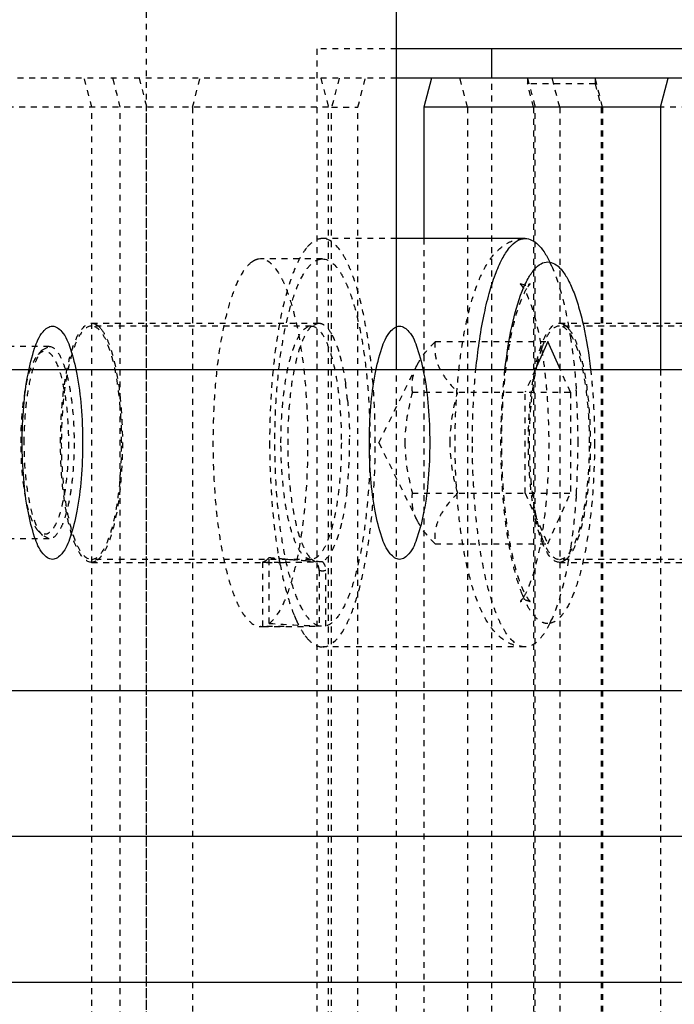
# Model space of a CAD drawing. Header units: millimetres. Extents: x -24622 to 57, y -1603 to 1112.
# Tile 124 of 219: x -1807 to -1795, y 845 to 862. Entities that reach past the tile are written whole.
import ezdxf
from ezdxf.lldxf.tags import DXFTag

# ---------------------------------------------------------------- set-up
doc = ezdxf.new("R2010")
doc.units = ezdxf.units.MM
doc.linetypes.add('HIDDEN', pattern=[0.2, 0.1, -0.1])
doc.layers.add('DEFAULT_2', color=8, linetype='HIDDEN')
tags = doc.linetypes.add('CENTER', pattern=[2, 1.25, -0.25, 0.25, -0.25]).pattern_tags.tags
tags[10:11] = [DXFTag(74, 4), DXFTag(75, 0), DXFTag(340, '0'), DXFTag(46, 1.0), DXFTag(50, 0.0), DXFTag(44, 0.0), DXFTag(45, 0.0)]
tags[8:9] = [DXFTag(74, 4), DXFTag(75, 0), DXFTag(340, '0'), DXFTag(46, 1.0), DXFTag(50, 0.0), DXFTag(44, 0.0), DXFTag(45, 0.0)]
tags[6:7] = [DXFTag(74, 4), DXFTag(75, 0), DXFTag(340, '0'), DXFTag(46, 1.0), DXFTag(50, 0.0), DXFTag(44, 0.0), DXFTag(45, 0.0)]
tags[4:5] = [DXFTag(74, 4), DXFTag(75, 0), DXFTag(340, '0'), DXFTag(46, 1.0), DXFTag(50, 0.0), DXFTag(44, 0.0), DXFTag(45, 0.0)]

msp = doc.modelspace()

# ---------------------------------------------------------------- linework, layer by layer
at = {"color": 7, "linetype": 'Continuous'}
for p, q in [((-1800.137, 855.703), (-1800.137, 864.134)), ((-1788.506, 861.203), (-1800.137, 861.203)), ((-1798.506, 860.703), (-1798.506, 861.203)), ((-1791.516, 860.703), (-1800.137, 860.703)), ((-1799.539, 860.703), (-1799.669, 860.203)), ((-1795.612, 860.203), (-1795.482, 860.703)), ((-1795.612, 860.203), (-1799.669, 860.203)), ((-1799.669, 860.203), (-1799.669, 857.953)), ((-1795.612, 860.203), (-1795.612, 855.703)), ((-1797.931, 857.953), (-1800.137, 857.953)), ((-1797.931, 857.153), (-1798.017, 857.176)), ((-1797.544, 856.185), (-1797.76, 855.703)), ((-1797.328, 855.703), (-1797.544, 856.185)), ((-1733.506, 855.703), (-1933.506, 855.703)), ((-1733.506, 850.203), (-1933.506, 850.203)), ((-1733.506, 845.203), (-1933.506, 845.203))]:
    msp.add_line(p, q, dxfattribs=at)
at = {"color": 1, "linetype": 'CENTER', "ltscale": 40.64}
msp.add_line((-1733.506, 847.703), (-1933.506, 847.703), dxfattribs=at)
at = {"color": 7, "linetype": 'Continuous'}
for points, start_tangent, end_tangent in [([(-1798.776, 855.714), (-1798.641, 856.624), (-1798.549, 857.01), (-1798.443, 857.339), (-1798.325, 857.603), (-1798.199, 857.796), (-1798.066, 857.914), (-1797.931, 857.953)], (0.099429, 0.995045), (1, 0)), ([(-1797.931, 857.953), (-1797.821, 857.927), (-1797.713, 857.851), (-1797.608, 857.724), (-1797.508, 857.549)], (1, 0), (0.440474, -0.897765)), ([(-1797.982, 857.052), (-1797.881, 857.268), (-1797.772, 857.425), (-1797.659, 857.52), (-1797.544, 857.553)], (0.369588, 0.929196), (0.999863, 0.016539)), ([(-1797.544, 857.553), (-1797.429, 857.52), (-1797.316, 857.426), (-1797.208, 857.268), (-1797.107, 857.053), (-1797.015, 856.784), (-1796.934, 856.466), (-1796.811, 855.714)], (0.999801, -0.019944), (0.114539, -0.993419)), ([(-1798.278, 855.704), (-1798.155, 856.462), (-1797.982, 857.052)], (0.113412, 0.993548), (0.369588, 0.929196)), ([(-1806.556, 854.453), (-1806.531, 855.071), (-1806.457, 855.629), (-1806.343, 856.071), (-1806.198, 856.355), (-1806.038, 856.453), (-1805.878, 856.355), (-1805.734, 856.071), (-1805.619, 855.629), (-1805.546, 855.071), (-1805.521, 854.453)], (0, 1), (0, -1)), ([(-1800.603, 854.453), (-1800.578, 855.071), (-1800.504, 855.629), (-1800.39, 856.071), (-1800.245, 856.355), (-1800.085, 856.453), (-1799.925, 856.355), (-1799.781, 856.071), (-1799.667, 855.629), (-1799.593, 855.071), (-1799.568, 854.453)], (0, 1), (0, -1)), ([(-1805.521, 854.453), (-1805.546, 853.835), (-1805.619, 853.278), (-1805.734, 852.835), (-1805.878, 852.551), (-1806.038, 852.453), (-1806.198, 852.551), (-1806.343, 852.835), (-1806.457, 853.278), (-1806.531, 853.835), (-1806.556, 854.453)], (0, -1), (0, 1)), ([(-1799.568, 854.453), (-1799.593, 853.835), (-1799.667, 853.278), (-1799.781, 852.835), (-1799.925, 852.551), (-1800.085, 852.453), (-1800.245, 852.551), (-1800.39, 852.835), (-1800.504, 853.278), (-1800.578, 853.835), (-1800.603, 854.453)], (0, -1), (0, 1))]:
    msp.add_spline(points, degree=3, dxfattribs=dict(at, start_tangent=start_tangent, end_tangent=end_tangent))
at = {"layer": 'DEFAULT_2', "color": 8, "linetype": 'HIDDEN'}
for p, q in [((-1804.426, 831.134), (-1804.426, 864.134)), ((-1800.137, 861.203), (-1801.506, 861.203)), ((-1801.506, 861.203), (-1801.506, 834.203)), ((-1800.137, 860.703), (-1814.775, 860.703)), ((-1805.363, 860.203), (-1805.492, 860.703)), ((-1804.874, 860.203), (-1805.003, 860.703)), ((-1804.552, 860.703), (-1804.423, 860.203)), ((-1803.635, 860.203), (-1803.506, 860.703)), ((-1801.435, 860.703), (-1801.306, 860.203)), ((-1801.121, 860.703), (-1801.25, 860.203)), ((-1800.799, 860.203), (-1800.67, 860.703)), ((-1798.921, 860.203), (-1799.05, 860.703)), ((-1798.506, 834.703), (-1798.506, 860.703)), ((-1797.891, 860.703), (-1797.891, 860.603)), ((-1797.891, 860.703), (-1797.762, 860.203)), ((-1797.339, 860.203), (-1797.469, 860.703)), ((-1796.732, 860.703), (-1796.732, 860.603)), ((-1796.603, 860.203), (-1796.732, 860.703)), ((-1796.732, 860.603), (-1797.891, 860.603)), ((-1797.788, 860.203), (-1797.891, 860.603)), ((-1796.732, 860.603), (-1796.628, 860.203)), ((-1801.306, 860.203), (-1807.692, 860.203)), ((-1805.363, 835.203), (-1805.363, 860.203)), ((-1804.874, 835.203), (-1804.874, 860.203)), ((-1804.423, 835.203), (-1804.423, 860.203)), ((-1803.635, 860.203), (-1803.635, 835.203)), ((-1801.306, 835.203), (-1801.306, 860.203)), ((-1801.25, 860.203), (-1800.799, 860.203)), ((-1801.25, 835.203), (-1801.25, 860.203)), ((-1800.799, 835.203), (-1800.799, 860.203)), ((-1798.921, 860.203), (-1798.921, 835.203)), ((-1797.788, 860.203), (-1797.788, 835.203)), ((-1797.762, 835.203), (-1797.762, 860.203)), ((-1797.339, 860.203), (-1797.339, 835.203)), ((-1796.628, 860.203), (-1796.628, 835.203)), ((-1796.603, 860.203), (-1796.603, 835.203)), ((-1792.546, 860.203), (-1795.612, 860.203)), ((-1800.137, 857.953), (-1801.408, 857.953)), ((-1799.669, 857.953), (-1799.669, 837.453)), ((-1802.47, 857.603), (-1802.506, 857.6)), ((-1801.408, 857.603), (-1802.471, 857.603)), ((-1801.444, 857.6), (-1801.407, 857.603)), ((-1802.582, 857.573), (-1802.62, 857.55)), ((-1805.368, 856.503), (-1801.473, 856.503)), ((-1801.601, 856.453), (-1805.368, 856.453)), ((-1801.599, 856.445), (-1801.601, 856.453)), ((-1801.473, 856.503), (-1801.599, 856.445)), ((-1797.345, 856.503), (-1793.45, 856.503)), ((-1793.578, 856.453), (-1797.345, 856.453)), ((-1806.094, 856.103), (-1809.745, 856.103)), ((-1806.208, 856.043), (-1806.094, 856.103)), ((-1799.476, 856.185), (-1797.544, 856.185)), ((-1806.28, 855.966), (-1806.208, 856.043)), ((-1800.442, 854.453), (-1799.782, 855.79)), ((-1800.137, 839.703), (-1800.137, 855.703)), ((-1797.76, 855.703), (-1797.933, 855.319)), ((-1797.156, 855.319), (-1797.328, 855.703)), ((-1795.612, 855.703), (-1795.612, 839.703)), ((-1799.864, 855.319), (-1797.156, 855.319)), ((-1797.933, 853.587), (-1797.933, 855.319)), ((-1797.156, 855.319), (-1797.156, 853.587)), ((-1800.442, 854.453), (-1799.782, 853.117)), ((-1799.864, 853.587), (-1797.156, 853.587)), ((-1797.933, 853.587), (-1797.544, 852.721)), ((-1797.544, 852.721), (-1797.156, 853.587)), ((-1806.28, 852.94), (-1806.208, 852.864)), ((-1806.094, 852.803), (-1806.208, 852.864)), ((-1806.094, 852.803), (-1809.745, 852.803)), ((-1799.476, 852.721), (-1797.544, 852.721)), ((-1801.601, 852.453), (-1805.368, 852.453)), ((-1805.368, 852.403), (-1802.062, 852.403)), ((-1802.435, 852.408), (-1802.435, 851.306)), ((-1802.435, 852.408), (-1802.187, 852.404)), ((-1802.355, 852.453), (-1802.321, 852.486)), ((-1802.321, 851.357), (-1802.321, 852.486)), ((-1802.187, 852.404), (-1802.133, 852.404)), ((-1802.133, 852.404), (-1802.062, 852.403)), ((-1802.017, 852.457), (-1801.97, 852.453)), ((-1801.601, 852.453), (-1801.593, 852.456)), ((-1801.599, 852.461), (-1801.525, 852.413)), ((-1801.593, 852.456), (-1801.599, 852.461)), ((-1793.578, 852.453), (-1797.345, 852.453)), ((-1797.345, 852.403), (-1794.039, 852.403)), ((-1801.465, 852.264), (-1801.465, 851.311)), ((-1801.351, 851.311), (-1801.351, 852.264)), ((-1802.471, 851.304), (-1802.435, 851.306)), ((-1802.062, 851.303), (-1802.471, 851.303)), ((-1797.931, 850.953), (-1801.408, 850.953))]:
    msp.add_line(p, q, dxfattribs=at)
for centre, radius, start, end in [((-1799.349, 856.647), 2.05, 24.1159, 26.1082), ((-1797.931, 857.331), 0.178, 269.993, 273.7828), ((-1797.552, 856.107), 0.474, 38.2964, 39.5389), ((-1794.093, 854.944), 3.734, 166.7444, 169.2383), ((-1806.849, 854.611), 5.899, 5.5631, 8.2815), ((-1809.278, 854.512), 12.252, 3.7988, 3.964), ((-1810.136, 854.46), 13.111, 359.9696, 3.777), ((-1790.517, 854.461), 7.346, 175.1752, 180.0649), ((-1808.701, 854.452), 7.758, 356.8051, 0.7456), ((-1810.317, 854.452), 13.292, 356.2489, 0.0044), ((-1807.924, 854.408), 6.979, 353.5904, 356.8094), ((-1809.278, 854.394), 12.252, 356.036, 356.2012), ((-1793.937, 853.995), 3.893, 190.7024, 193.2127), ((-1805.368, 852.541), 0.138, 270.0466, 279.4604), ((-1800.846, 866.128), 13.722, 263.8285, 264.5625), ((-1794.293, 853.87), 7.985, 189.8293, 190.2382), ((-1794.628, 853.809), 7.645, 190.2368, 190.8333), ((-1800.814, 866.462), 14.056, 264.5618, 265.0916), ((-1802.062, 867.438), 15.035, 269.9992, 272.0477), ((-1800.797, 866.663), 14.258, 265.2795, 266.3145), ((-1800.739, 867.607), 15.205, 266.3261, 267.4662), ((-1797.345, 852.541), 0.138, 270.0466, 279.4604), ((-1797.931, 851.576), 0.177, 86.8298, 90.0048), ((-1799.674, 852.401), 2.396, 202.3445, 204.0544), ((-1799.349, 852.26), 2.05, 333.8919, 335.8841), ((-1801.044, 851.638), 0.824, 216.916, 220.5569)]:
    msp.add_arc(centre, radius, start, end, dxfattribs=at)
for centre, start_param, end_param in [((-1800.754, 854.453), -1.755144, -1.640695), ((-1802.062, 854.453), 4.668752, 4.782287)]:
    msp.add_ellipse(centre, major_axis=(8.549, 0), ratio=0.368461, start_param=start_param, end_param=end_param, dxfattribs=at)
for points, start_tangent, end_tangent in [([(-1801.408, 857.953), (-1801.545, 857.913), (-1801.68, 857.792)], (-1, 0.000075), (-0.635475, -0.772122)), ([(-1800.502, 854.453), (-1800.52, 855.136), (-1800.571, 855.793), (-1800.655, 856.398), (-1800.767, 856.928), (-1800.905, 857.363), (-1800.981, 857.54), (-1801.061, 857.687), (-1801.408, 857.953)], (0, 1), (-1, 0.000075)), ([(-1797.931, 850.953), (-1798.129, 850.986), (-1798.296, 851.071), (-1798.547, 851.331), (-1798.726, 851.673), (-1798.869, 852.099), (-1798.982, 852.606), (-1799.065, 853.181), (-1799.116, 853.805), (-1799.133, 854.453), (-1799.116, 855.102), (-1799.065, 855.725), (-1798.982, 856.3), (-1798.869, 856.807), (-1798.726, 857.233), (-1798.547, 857.575), (-1798.296, 857.836), (-1798.129, 857.92), (-1797.931, 857.953)], (-1, 0), (1, 0)), ([(-1801.68, 857.792), (-1801.812, 857.585), (-1801.935, 857.299), (-1802.138, 856.524), (-1802.269, 855.543), (-1802.314, 854.453)], (-0.635475, -0.772122), (0, -1)), ([(-1802.506, 857.6), (-1802.582, 857.573)], (-0.986066, -0.166355), (-0.881955, -0.471334)), ([(-1802.321, 851.357), (-1802.176, 851.515), (-1802.042, 851.774), (-1801.922, 852.124), (-1801.82, 852.553), (-1801.687, 853.589), (-1801.659, 854.742), (-1801.74, 855.855), (-1801.82, 856.349), (-1801.921, 856.779), (-1802.041, 857.13), (-1802.106, 857.272), (-1802.175, 857.389), (-1802.47, 857.603)], (0.811363, 0.584542), (-0.999989, 0.004647)), ([(-1801.465, 851.311), (-1801.617, 851.408), (-1801.762, 851.615), (-1801.893, 851.922), (-1802.008, 852.32), (-1802.101, 852.794), (-1802.169, 853.328), (-1802.223, 854.495), (-1802.162, 855.656), (-1802.09, 856.182), (-1801.993, 856.646), (-1801.876, 857.033), (-1801.742, 857.327), (-1801.596, 857.518), (-1801.444, 857.6)], (-0.965306, 0.261122), (0.986066, 0.166355)), ([(-1801.407, 857.603), (-1801.102, 857.373), (-1801.031, 857.246), (-1800.963, 857.093), (-1800.841, 856.717), (-1800.74, 856.258), (-1800.663, 855.733), (-1800.614, 855.16), (-1800.593, 854.562), (-1800.642, 853.375), (-1800.709, 852.83), (-1800.802, 852.345), (-1800.917, 851.937), (-1801.051, 851.622), (-1801.197, 851.411), (-1801.351, 851.311)], (0.999987, -0.005074), (-0.965306, -0.261122)), ([(-1802.62, 857.55), (-1802.765, 857.391), (-1802.899, 857.132), (-1803.019, 856.782), (-1803.121, 856.353), (-1803.255, 855.317), (-1803.282, 854.165), (-1803.201, 853.051), (-1803.122, 852.557), (-1803.02, 852.127), (-1802.9, 851.776), (-1802.835, 851.635), (-1802.766, 851.517), (-1802.471, 851.303)], (-0.811363, -0.584542), (0.999989, -0.004647)), ([(-1797.478, 857.484), (-1797.297, 856.954), (-1797.156, 856.267)], (0.408995, -0.912537), (0.154946, -0.987923)), ([(-1797.844, 851.73), (-1797.851, 851.738), (-1797.878, 851.772), (-1797.917, 851.832), (-1797.961, 851.919), (-1798.007, 852.029), (-1798.052, 852.159), (-1798.097, 852.308), (-1798.138, 852.473), (-1798.177, 852.653), (-1798.212, 852.847), (-1798.27, 853.267), (-1798.309, 853.72), (-1798.33, 854.193), (-1798.331, 854.674), (-1798.312, 855.149), (-1798.273, 855.604), (-1798.217, 856.027), (-1798.145, 856.405), (-1798.06, 856.724), (-1797.968, 856.971), (-1797.884, 857.127)], (0.913282, -0.407328), (0.582944, 0.812512)), ([(-1798.017, 857.176), (-1798.011, 857.168), (-1797.983, 857.134), (-1797.944, 857.074), (-1797.901, 856.988), (-1797.855, 856.878), (-1797.809, 856.747), (-1797.765, 856.598), (-1797.723, 856.433), (-1797.685, 856.253), (-1797.65, 856.059), (-1797.592, 855.64), (-1797.552, 855.186), (-1797.531, 854.713), (-1797.53, 854.232), (-1797.55, 853.758), (-1797.588, 853.302), (-1797.644, 852.879), (-1797.717, 852.501), (-1797.802, 852.182), (-1797.893, 851.935), (-1797.977, 851.78)], (-0.913282, 0.407328), (-0.582944, -0.812512)), ([(-1797.884, 857.127), (-1797.853, 857.166), (-1797.844, 857.176), (-1797.852, 857.172), (-1797.867, 857.165), (-1797.89, 857.158), (-1797.919, 857.154)], (0.582944, 0.812512), (-0.997812, -0.066113)), ([(-1805.368, 852.403), (-1805.571, 852.559), (-1805.663, 852.749), (-1805.743, 853.004), (-1805.809, 853.314), (-1805.859, 853.669), (-1805.899, 854.453), (-1805.859, 855.238), (-1805.81, 855.592), (-1805.744, 855.903), (-1805.663, 856.158), (-1805.571, 856.347), (-1805.368, 856.503)], (-1, 0), (1, 0)), ([(-1805.368, 856.453), (-1805.566, 856.301), (-1805.656, 856.116), (-1805.734, 855.867), (-1805.799, 855.564), (-1805.847, 855.219), (-1805.886, 854.453)], (-1, 0.000112), (0, -1)), ([(-1805.368, 856.503), (-1805.348, 856.502), (-1805.286, 856.478)], (1, 0), (0.855686, -0.517495)), ([(-1804.851, 854.453), (-1804.89, 855.219), (-1804.938, 855.564), (-1805.002, 855.867), (-1805.081, 856.116), (-1805.17, 856.301), (-1805.368, 856.453)], (0, 1), (-1, 0.000112)), ([(-1805.286, 856.478), (-1805.265, 856.464), (-1805.203, 856.401)], (0.855686, -0.517495), (0.619821, -0.784743)), ([(-1802.119, 854.453), (-1802.079, 855.219), (-1802.032, 855.564), (-1801.967, 855.867), (-1801.889, 856.116), (-1801.799, 856.301), (-1801.601, 856.453)], (0, 1), (1, 0)), ([(-1801.599, 856.445), (-1801.682, 856.338), (-1801.76, 856.178), (-1801.891, 855.72), (-1801.975, 855.124), (-1802.004, 854.453), (-1801.975, 853.783), (-1801.891, 853.186), (-1801.76, 852.729), (-1801.682, 852.569), (-1801.599, 852.461)], (-0.730182, -0.683253), (0.729193, -0.684308)), ([(-1801.601, 856.453), (-1801.403, 856.301), (-1801.314, 856.116), (-1801.235, 855.867), (-1801.171, 855.564), (-1801.123, 855.219), (-1801.084, 854.453)], (1, 0), (0, -1)), ([(-1801.473, 856.503), (-1801.413, 856.49), (-1801.325, 856.421), (-1801.241, 856.296)], (1, 0), (0.469182, -0.883102)), ([(-1797.345, 852.403), (-1797.548, 852.559), (-1797.64, 852.749), (-1797.72, 853.004), (-1797.786, 853.314), (-1797.835, 853.669), (-1797.876, 854.453), (-1797.835, 855.238), (-1797.786, 855.592), (-1797.72, 855.903), (-1797.64, 856.158), (-1797.548, 856.347), (-1797.345, 856.503)], (-1, 0), (1, 0)), ([(-1797.345, 856.453), (-1797.503, 856.357), (-1797.578, 856.24), (-1797.646, 856.079)], (-1, 0.000112), (-0.339926, -0.940452)), ([(-1797.345, 856.503), (-1797.324, 856.502), (-1797.263, 856.478)], (1, 0), (0.855686, -0.517495)), ([(-1796.827, 854.453), (-1796.867, 855.219), (-1796.915, 855.564), (-1796.979, 855.867), (-1797.057, 856.116), (-1797.147, 856.301), (-1797.345, 856.453)], (0, 1), (-1, 0.000112)), ([(-1797.263, 856.478), (-1797.243, 856.465), (-1797.186, 856.409)], (0.855686, -0.517495), (0.636692, -0.771118)), ([(-1805.203, 856.401), (-1805.121, 856.268), (-1805.047, 856.084), (-1804.926, 855.587), (-1804.855, 854.966), (-1804.84, 854.287), (-1804.883, 853.627), (-1804.98, 853.058), (-1805.119, 852.643), (-1805.201, 852.508), (-1805.287, 852.428)], (0.619821, -0.784743), (-0.856718, -0.515785)), ([(-1801.241, 856.296), (-1801.206, 856.223), (-1801.109, 855.945)], (0.469182, -0.883102), (0.264657, -0.964343)), ([(-1797.18, 856.401), (-1797.103, 856.278), (-1797.033, 856.11), (-1796.916, 855.659), (-1796.841, 855.091), (-1796.814, 854.461)], (0.619821, -0.784743), (0.001022, -0.999999)), ([(-1797.156, 856.267), (-1797.125, 856.051), (-1797.056, 855.359)], (0.154946, -0.987923), (0.069131, -0.997608)), ([(-1806.094, 856.103), (-1805.931, 855.978), (-1805.857, 855.825), (-1805.792, 855.62), (-1805.739, 855.37), (-1805.7, 855.085), (-1805.667, 854.453)], (1, 0), (0, -1)), ([(-1799.785, 855.783), (-1799.727, 855.885), (-1799.476, 856.185)], (0.444093, 0.895981), (0.709206, 0.705001)), ([(-1799.476, 856.185), (-1799.475, 855.971), (-1799.411, 855.752), (-1799.279, 855.533), (-1799.088, 855.319)], (-0.108741, -0.99407), (0.709206, -0.705001)), ([(-1797.646, 856.079), (-1797.668, 856.016), (-1797.728, 855.8)], (-0.339926, -0.940452), (-0.229699, -0.973262)), ([(-1806.577, 854.453), (-1806.556, 854.954), (-1806.494, 855.403), (-1806.399, 855.753), (-1806.342, 855.878), (-1806.28, 855.966)], (0, 1), (0.681015, 0.732269)), ([(-1806.521, 854.453), (-1806.499, 854.98), (-1806.434, 855.451), (-1806.334, 855.819), (-1806.274, 855.95), (-1806.208, 856.043)], (0, 1), (0.681584, 0.73174)), ([(-1806.28, 855.966), (-1806.188, 856.022), (-1806.141, 856.019), (-1806.094, 855.996), (-1806.027, 855.922), (-1805.964, 855.805), (-1805.858, 855.454), (-1805.788, 854.985), (-1805.764, 854.453)], (0.681015, 0.732269), (0, -1)), ([(-1801.109, 855.945), (-1801.081, 855.835), (-1801.011, 855.46)], (0.264657, -0.964343), (0.144445, -0.989513)), ([(-1799.864, 855.319), (-1799.861, 855.549), (-1799.785, 855.783)], (-0.108741, 0.99407), (0.444093, 0.895981)), ([(-1798.837, 854.453), (-1798.833, 854.775), (-1798.776, 855.714)], (0, 1), (0.099429, 0.995045)), ([(-1797.979, 851.847), (-1798.091, 852.183), (-1798.186, 852.59), (-1798.313, 853.563), (-1798.345, 854.645), (-1798.278, 855.704)], (-0.372318, 0.928105), (0.113412, 0.993548)), ([(-1797.761, 855.641), (-1797.784, 855.51), (-1797.837, 855.079)], (-0.187832, -0.982201), (-0.084916, -0.996388)), ([(-1796.811, 855.714), (-1796.781, 855.411), (-1796.742, 854.453)], (0.114539, -0.993419), (0.001338, -0.999999)), ([(-1799.864, 855.319), (-1799.994, 854.453)], (-0.268593, -0.963254), (0, -1)), ([(-1799.217, 854.453), (-1799.088, 855.319)], (0, 1), (0.268593, 0.963254)), ([(-1800.978, 855.182), (-1800.964, 855.029), (-1800.943, 854.553)], (0.09804, -0.995182), (0.012566, -0.999921)), ([(-1806.28, 852.94), (-1806.342, 853.028), (-1806.399, 853.154), (-1806.494, 853.503), (-1806.556, 853.952), (-1806.577, 854.453)], (-0.680889, 0.732387), (0, 1)), ([(-1806.208, 852.864), (-1806.274, 852.956), (-1806.334, 853.088), (-1806.434, 853.455), (-1806.499, 853.926), (-1806.521, 854.453)], (-0.681584, 0.73174), (0, 1)), ([(-1805.764, 854.453), (-1805.767, 854.273), (-1805.775, 854.095), (-1805.788, 853.921), (-1805.807, 853.755), (-1805.889, 853.32), (-1806.005, 853.019), (-1806.072, 852.93), (-1806.141, 852.887), (-1806.211, 852.89), (-1806.28, 852.94)], (0, -1), (-0.680889, 0.732387)), ([(-1805.667, 854.453), (-1805.7, 853.822), (-1805.739, 853.536), (-1805.792, 853.286), (-1805.857, 853.081), (-1805.931, 852.929), (-1806.094, 852.803)], (0, -1), (-1, 0)), ([(-1805.886, 854.453), (-1805.847, 853.688), (-1805.799, 853.342), (-1805.734, 853.039), (-1805.656, 852.79), (-1805.566, 852.605), (-1805.368, 852.453)], (0, -1), (1, -0.000112)), ([(-1805.368, 852.453), (-1805.17, 852.605), (-1805.081, 852.79), (-1805.002, 853.039), (-1804.938, 853.342), (-1804.89, 853.688), (-1804.851, 854.453)], (1, -0.000112), (0, 1)), ([(-1802.314, 854.453), (-1802.275, 853.436), (-1802.161, 852.507)], (0, -1), (0.170734, -0.985317)), ([(-1801.601, 852.453), (-1801.799, 852.605), (-1801.889, 852.79), (-1801.967, 853.039), (-1802.032, 853.342), (-1802.079, 853.688), (-1802.119, 854.453)], (-1, 0), (0, 1)), ([(-1801.084, 854.453), (-1801.123, 853.688), (-1801.171, 853.342), (-1801.235, 853.039), (-1801.314, 852.79), (-1801.403, 852.605), (-1801.601, 852.453)], (0, -1), (-1, 0)), ([(-1801.408, 850.953), (-1801.061, 851.22), (-1800.981, 851.366), (-1800.905, 851.543), (-1800.768, 851.978), (-1800.655, 852.509), (-1800.571, 853.114), (-1800.52, 853.771), (-1800.502, 854.453)], (1, -0.000075), (0, 1)), ([(-1799.994, 854.453), (-1799.864, 853.587)], (0, -1), (0.268593, -0.963254)), ([(-1799.088, 853.587), (-1799.217, 854.453)], (-0.268593, 0.963254), (0, 1)), ([(-1797.931, 850.953), (-1798.277, 851.22), (-1798.358, 851.366), (-1798.434, 851.543), (-1798.571, 851.978), (-1798.684, 852.509), (-1798.768, 853.114), (-1798.819, 853.771), (-1798.837, 854.453)], (-1, 0), (0, 1)), ([(-1797.863, 854.453), (-1797.861, 854.295), (-1797.837, 853.83)], (0, -1), (0.084508, -0.996423)), ([(-1796.742, 854.453), (-1796.758, 853.849), (-1796.803, 853.267), (-1796.877, 852.731), (-1796.977, 852.261), (-1797.099, 851.876), (-1797.237, 851.589), (-1797.311, 851.487), (-1797.388, 851.413), (-1797.544, 851.353)], (-0.001336, -0.999999), (-0.9998, -0.019975)), ([(-1797.345, 852.453), (-1797.147, 852.605), (-1797.057, 852.79), (-1796.979, 853.039), (-1796.915, 853.342), (-1796.867, 853.688), (-1796.827, 854.453)], (1, -0.000112), (0, 1)), ([(-1796.814, 854.461), (-1796.84, 853.821), (-1796.917, 853.244), (-1797.036, 852.787), (-1797.108, 852.619), (-1797.186, 852.497)], (0.001022, -0.999999), (-0.636356, -0.771395)), ([(-1797.837, 853.83), (-1797.823, 853.682), (-1797.763, 853.272)], (0.084508, -0.996423), (0.186091, -0.982532)), ([(-1800.988, 853.629), (-1801.007, 853.479), (-1801.081, 853.073)], (-0.112984, -0.993597), (-0.229291, -0.973358)), ([(-1799.785, 853.123), (-1799.861, 853.358), (-1799.864, 853.587)], (-0.444092, 0.895981), (0.108741, 0.99407)), ([(-1799.088, 853.587), (-1799.279, 853.373), (-1799.411, 853.154), (-1799.475, 852.935), (-1799.476, 852.721)], (-0.709206, -0.705001), (0.108741, -0.99407)), ([(-1797.056, 853.547), (-1797.074, 853.311), (-1797.156, 852.64)], (-0.069131, -0.997608), (-0.154946, -0.987923)), ([(-1801.081, 853.073), (-1801.108, 852.967), (-1801.201, 852.696)], (-0.229291, -0.973358), (-0.395884, -0.9183)), ([(-1799.476, 852.721), (-1799.571, 852.82), (-1799.785, 853.123)], (-0.709206, 0.705001), (-0.444092, 0.895981)), ([(-1797.727, 853.106), (-1797.709, 853.032), (-1797.649, 852.836)], (0.229825, -0.973232), (0.335303, -0.94211)), ([(-1801.201, 852.696), (-1801.301, 852.514), (-1801.409, 852.418)], (-0.395884, -0.9183), (-0.906331, -0.422568)), ([(-1797.649, 852.836), (-1797.58, 852.671), (-1797.505, 852.551), (-1797.345, 852.453)], (0.335303, -0.94211), (1, -0.000112)), ([(-1797.156, 852.64), (-1797.297, 851.952), (-1797.478, 851.422)], (-0.154946, -0.987923), (-0.408995, -0.912537)), ([(-1805.287, 852.428), (-1805.301, 852.42), (-1805.346, 852.405)], (-0.856718, -0.515785), (-0.986487, -0.163837)), ([(-1802.435, 852.408), (-1802.415, 852.415), (-1802.355, 852.453)], (0.967924, 0.251242), (0.756339, 0.65418)), ([(-1802.136, 852.372), (-1802.024, 851.887), (-1801.89, 851.49)], (0.187997, -0.98217), (0.380511, -0.924776)), ([(-1801.465, 852.264), (-1801.469, 852.306), (-1801.525, 852.413)], (0, 1), (-0.718141, 0.695898)), ([(-1801.411, 852.417), (-1801.386, 852.386), (-1801.351, 852.264)], (0.686355, -0.727267), (0, -1)), ([(-1797.263, 852.428), (-1797.278, 852.42), (-1797.322, 852.405)], (-0.856718, -0.515785), (-0.986487, -0.163837)), ([(-1797.186, 852.497), (-1797.205, 852.476), (-1797.263, 852.428)], (-0.636356, -0.771395), (-0.856718, -0.515785)), ([(-1801.408, 852.253), (-1801.465, 852.264)], (-1, 0), (-0.932185, 0.361983)), ([(-1801.351, 852.264), (-1801.408, 852.253)], (-0.932185, -0.361983), (-1, 0)), ([(-1797.977, 851.78), (-1797.996, 851.756), (-1798.01, 851.74), (-1798.014, 851.734), (-1798.017, 851.731), (-1798.018, 851.73), (-1798.017, 851.73), (-1798.013, 851.732), (-1798.007, 851.735), (-1797.999, 851.739), (-1797.989, 851.743), (-1797.963, 851.75), (-1797.931, 851.753)], (-0.582945, -0.812512), (1, 0)), ([(-1797.544, 851.353), (-1797.659, 851.386), (-1797.771, 851.479), (-1797.878, 851.634), (-1797.979, 851.847)], (-0.999752, 0.022276), (-0.372318, 0.928105)), ([(-1797.921, 851.753), (-1797.868, 851.742), (-1797.844, 851.73)], (0.998464, -0.055396), (0.913282, -0.407328)), ([(-1801.862, 851.425), (-1801.824, 851.343), (-1801.702, 851.143)], (0.407938, -0.91301), (0.6015, -0.798873)), ([(-1797.508, 851.358), (-1797.608, 851.183), (-1797.713, 851.056), (-1797.821, 850.979), (-1797.931, 850.953)], (-0.440473, -0.897766), (-1, 0)), ([(-1801.67, 851.102), (-1801.54, 850.991), (-1801.408, 850.953)], (0.651029, -0.759053), (1, -0.000075))]:
    msp.add_spline(points, degree=3, dxfattribs=dict(at, start_tangent=start_tangent, end_tangent=end_tangent))

doc.saveas('drawing.dxf')
